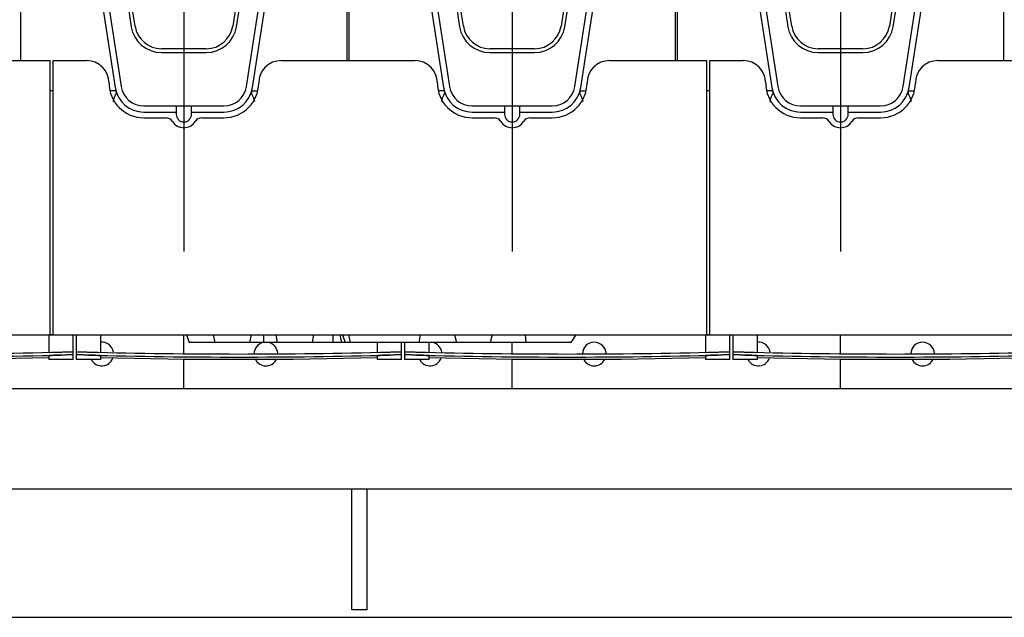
# Model space of a CAD drawing. Header units: millimetres. Extents: x 0 to 1189, y 0 to 841.
# Tile 8 of 147: x 260 to 312, y 52 to 83. Entities that reach past the tile are written whole.
import ezdxf

# ---------------------------------------------------------------- set-up
doc = ezdxf.new("R2010")
doc.units = ezdxf.units.MM
doc.header["$LTSCALE"] = 65.395
doc.linetypes.add('CENTER', pattern=[0.6, 0.375, -0.075, 0.075, -0.075])
for name, color, linetype in [('25007_030000_IMO-2_SKL_PBL2715', 7, 'CONTINUOUS'), ('25007_030000_IMO-2_SKL_PBL2716', 7, 'CONTINUOUS'), ('25007_030000_IMO-2_SKL_PBL2717', 7, 'CONTINUOUS'), ('25087_000000_IMO-2_SKL_PBL2606', 7, 'CONTINUOUS'), ('25087_000000_IMO-2_SKL_PBL2608', 7, 'CONTINUOUS'), ('25087_000000_IMO-2_SKL_PBL2609', 7, 'CONTINUOUS'), ('25087_000000_IMO-2_SKL_PBL2610', 7, 'CONTINUOUS'), ('25087_000000_IMO-2_SKL_PBL2612', 7, 'CONTINUOUS'), ('25087_000000_IMO-2_SKL_PBL2615', 7, 'CONTINUOUS'), ('25087_000000_IMO-2_SKL_PBL2617', 7, 'CONTINUOUS'), ('25087_030000_TLKGS_V_ABL2580', 7, 'CONTINUOUS'), ('25087_100000_TLKGS_V_ABL2581', 7, 'CONTINUOUS'), ('25087_200000_TLKGS_V_ABL2661', 7, 'CONTINUOUS'), ('25087_700000_TLKGS_V_ABL2613', 7, 'CONTINUOUS'), ('oben_11_VBL2568', 7, 'CONTINUOUS')]:
    doc.layers.add(name, color=color, linetype=linetype)

# ---------------------------------------------------------------- blocks, each defined once
blk = doc.blocks.new('8M25C_GENSET_STD_GRUNDRAHMEN_T1_PBL2570', base_point=(194.9, 90))
at = {"layer": '8M25C_GENSET_STD_GRUNDRAHMEN_T1_PBL2570', "color": 7, "linetype": 'CONTINUOUS'}
for p, q in [((222.854, 58.742), (330.8, 58.742)), ((277.6, 52.4), (277.6, 58.742)), ((278.4, 52.4), (278.4, 58.742)), ((278.4, 52.4), (277.6, 52.4)), ((39, 52), (350.8, 52))]:
    blk.add_line(p, q, dxfattribs=at)
blk = doc.blocks.new('25087_000000_IMO-2_SKL_PBL2609', base_point=(263.06, 89.15))
at = {"layer": '25087_000000_IMO-2_SKL_PBL2609', "color": 40, "linetype": 'CONTINUOUS'}
for p, q in [((261.8, 66.8), (261.96, 66.8)), ((296.2, 66.8), (296.36, 66.8)), ((188.14, 64), (331.52, 64))]:
    blk.add_line(p, q, dxfattribs=at)
blk = doc.blocks.new('8M25C_GENSET_STD_GRUNDRAHMEN_ABL2569', base_point=(194.9, 90))
at = {"layer": '25087_000000_IMO-2_SKL_PBL2609'}
blk.add_blockref('25087_000000_IMO-2_SKL_PBL2609', (263.06, 89.15), dxfattribs=at)
at = {"layer": '8M25C_GENSET_STD_GRUNDRAHMEN_T1_PBL2570'}
blk.add_blockref('8M25C_GENSET_STD_GRUNDRAHMEN_T1_PBL2570', (194.9, 90), dxfattribs=at)
blk = doc.blocks.new('25087_111200_24_SIMPLE1_T3_X_PBL2584', base_point=(306.08, 66.16))
at = {"layer": '25087_111200_24_SIMPLE1_T3_X_PBL2584', "color": 7, "linetype": 'CONTINUOUS'}
for p, q in [((297.56, 66.8), (297.56, 65.52)), ((298.84, 66.8), (298.84, 65.89)), ((313.32, 66.8), (313.32, 65.89)), ((314.6, 65.52), (314.6, 66.8)), ((297.56, 65.745), (297.56, 65.745)), ((298.84, 65.52), (297.56, 65.52)), ((298.16, 65.904), (298.2, 65.903)), ((298.2, 65.743), (298.16, 65.744)), ((298.84, 65.711), (298.84, 65.52)), ((313.32, 65.711), (313.32, 65.52)), ((314.6, 65.52), (313.32, 65.52)), ((313.96, 65.903), (314, 65.904)), ((314, 65.744), (313.96, 65.743)), ((314.6, 65.745), (314.6, 65.745))]:
    blk.add_line(p, q, dxfattribs=at)
blk.add_lwpolyline([(298.84, 65.616), (303.237, 65.533), (308.922, 65.533), (313.32, 65.616)], dxfattribs=at)
for radius, start, end in [(302.571, 268.50765, 271.49235), (302.731, 268.50844, 271.49156)]:
    blk.add_arc((306.08, 368.371), radius, start, end, dxfattribs=at)
for points, knots in [([(297.56, 65.906), (297.56, 65.907), (297.566, 65.907), (297.573, 65.909), (297.588, 65.909), (297.617, 65.91), (297.668, 65.911), (297.741, 65.911), (297.831, 65.91), (297.972, 65.908), (298.083, 65.906), (298.16, 65.904)], [0, 0, 0, 0, 0.005255, 0.019758, 0.043633, 0.076691, 0.169049, 0.293333, 0.444777, 0.617559, 1, 1, 1, 1]), ([(298.16, 65.744), (298.083, 65.746), (297.972, 65.748), (297.831, 65.75), (297.741, 65.751), (297.668, 65.751), (297.617, 65.75), (297.588, 65.749), (297.573, 65.748), (297.566, 65.747), (297.56, 65.747), (297.56, 65.746)], [0, 0, 0, 0, 0.38244, 0.555223, 0.706667, 0.830951, 0.923309, 0.956368, 0.980242, 0.994746, 1, 1, 1, 1]), ([(298.2, 65.743), (298.119, 65.745), (298, 65.747), (297.85, 65.749), (297.754, 65.75), (297.675, 65.75), (297.622, 65.75), (297.59, 65.748), (297.574, 65.748), (297.566, 65.746), (297.56, 65.746), (297.56, 65.745)], [0, 0, 0, 0, 0.381798, 0.554357, 0.705687, 0.829993, 0.922526, 0.95573, 0.979789, 0.994513, 1, 1, 1, 1]), ([(298.84, 65.711), (298.84, 65.713), (298.834, 65.713), (298.826, 65.715), (298.81, 65.717), (298.779, 65.719), (298.725, 65.723), (298.647, 65.727), (298.551, 65.731), (298.4, 65.737), (298.282, 65.74), (298.2, 65.743)], [0, 0, 0, 0, 0.005353, 0.019958, 0.043924, 0.077058, 0.16951, 0.293806, 0.445188, 0.617855, 1, 1, 1, 1]), ([(313.96, 65.743), (313.878, 65.74), (313.76, 65.737), (313.609, 65.731), (313.513, 65.727), (313.435, 65.723), (313.381, 65.719), (313.35, 65.717), (313.334, 65.715), (313.326, 65.713), (313.32, 65.713), (313.32, 65.711)], [0, 0, 0, 0, 0.382145, 0.554812, 0.706194, 0.83049, 0.922942, 0.956076, 0.980042, 0.994647, 1, 1, 1, 1]), ([(314.6, 65.745), (314.6, 65.746), (314.594, 65.746), (314.586, 65.748), (314.57, 65.748), (314.538, 65.75), (314.485, 65.75), (314.406, 65.75), (314.31, 65.749), (314.16, 65.747), (314.041, 65.745), (313.96, 65.743)], [0, 0, 0, 0, 0.005487, 0.020211, 0.04427, 0.077474, 0.170007, 0.294313, 0.445643, 0.618202, 1, 1, 1, 1]), ([(314, 65.904), (314.077, 65.906), (314.188, 65.908), (314.329, 65.91), (314.419, 65.911), (314.492, 65.911), (314.543, 65.91), (314.572, 65.909), (314.587, 65.909), (314.594, 65.907), (314.6, 65.907), (314.6, 65.906)], [0, 0, 0, 0, 0.38244, 0.555223, 0.706667, 0.830951, 0.923309, 0.956367, 0.980242, 0.994745, 1, 1, 1, 1]), ([(314.6, 65.746), (314.6, 65.747), (314.594, 65.747), (314.587, 65.748), (314.572, 65.749), (314.543, 65.75), (314.492, 65.751), (314.419, 65.751), (314.329, 65.75), (314.188, 65.748), (314.077, 65.746), (314, 65.744)], [0, 0, 0, 0, 0.005254, 0.019758, 0.043632, 0.07669, 0.169049, 0.293333, 0.444776, 0.617559, 1, 1, 1, 1])]:
    blk.add_open_spline(points, degree=3, knots=knots, dxfattribs=at)
blk = doc.blocks.new('25087_111200_24_SIMPLE1_T3_X_PBL2585', base_point=(288.88, 66.16))
at = {"layer": '25087_111200_24_SIMPLE1_T3_X_PBL2585', "color": 7, "linetype": 'CONTINUOUS'}
for p, q in [((296.12, 66.8), (296.12, 65.89)), ((297.4, 65.52), (297.4, 66.8)), ((280.36, 66.4), (280.36, 65.52)), ((281.64, 66.4), (281.64, 65.89)), ((280.36, 65.745), (280.36, 65.745)), ((281.64, 65.52), (280.36, 65.52)), ((280.96, 65.904), (281, 65.903)), ((281, 65.743), (280.96, 65.744)), ((281.64, 65.711), (281.64, 65.52)), ((296.12, 65.711), (296.12, 65.52)), ((297.4, 65.52), (296.12, 65.52)), ((296.76, 65.903), (296.8, 65.904)), ((296.8, 65.744), (296.76, 65.743)), ((297.4, 65.745), (297.4, 65.745))]:
    blk.add_line(p, q, dxfattribs=at)
blk.add_lwpolyline([(281.64, 65.616), (286.037, 65.533), (291.722, 65.533), (296.12, 65.616)], dxfattribs=at)
for radius, start, end in [(302.571, 268.50765, 271.49235), (302.731, 268.50844, 271.49156)]:
    blk.add_arc((288.88, 368.371), radius, start, end, dxfattribs=at)
for points, knots in [([(280.36, 65.906), (280.36, 65.907), (280.366, 65.907), (280.373, 65.909), (280.388, 65.909), (280.417, 65.91), (280.468, 65.911), (280.541, 65.911), (280.631, 65.91), (280.772, 65.908), (280.883, 65.906), (280.96, 65.904)], [0, 0, 0, 0, 0.005255, 0.019758, 0.043633, 0.076691, 0.169049, 0.293333, 0.444777, 0.617559, 1, 1, 1, 1]), ([(280.96, 65.744), (280.883, 65.746), (280.772, 65.748), (280.631, 65.75), (280.541, 65.751), (280.468, 65.751), (280.417, 65.75), (280.388, 65.749), (280.373, 65.748), (280.366, 65.747), (280.36, 65.747), (280.36, 65.746)], [0, 0, 0, 0, 0.38244, 0.555223, 0.706667, 0.830951, 0.923309, 0.956368, 0.980242, 0.994746, 1, 1, 1, 1]), ([(281, 65.743), (280.919, 65.745), (280.8, 65.747), (280.65, 65.749), (280.554, 65.75), (280.475, 65.75), (280.422, 65.75), (280.39, 65.748), (280.374, 65.748), (280.366, 65.746), (280.36, 65.746), (280.36, 65.745)], [0, 0, 0, 0, 0.381798, 0.554357, 0.705687, 0.829993, 0.922526, 0.95573, 0.979789, 0.994513, 1, 1, 1, 1]), ([(281.64, 65.711), (281.64, 65.713), (281.634, 65.713), (281.626, 65.715), (281.61, 65.717), (281.579, 65.719), (281.525, 65.723), (281.447, 65.727), (281.351, 65.731), (281.2, 65.737), (281.082, 65.74), (281, 65.743)], [0, 0, 0, 0, 0.005353, 0.019958, 0.043924, 0.077058, 0.16951, 0.293806, 0.445188, 0.617855, 1, 1, 1, 1]), ([(296.76, 65.743), (296.678, 65.74), (296.56, 65.737), (296.409, 65.731), (296.313, 65.727), (296.235, 65.723), (296.181, 65.719), (296.15, 65.717), (296.134, 65.715), (296.126, 65.713), (296.12, 65.713), (296.12, 65.711)], [0, 0, 0, 0, 0.382145, 0.554812, 0.706194, 0.83049, 0.922942, 0.956076, 0.980042, 0.994647, 1, 1, 1, 1]), ([(297.4, 65.745), (297.4, 65.746), (297.394, 65.746), (297.386, 65.748), (297.37, 65.748), (297.338, 65.75), (297.285, 65.75), (297.206, 65.75), (297.11, 65.749), (296.96, 65.747), (296.841, 65.745), (296.76, 65.743)], [0, 0, 0, 0, 0.005487, 0.020211, 0.04427, 0.077474, 0.170007, 0.294313, 0.445643, 0.618202, 1, 1, 1, 1]), ([(296.8, 65.904), (296.877, 65.906), (296.988, 65.908), (297.129, 65.91), (297.219, 65.911), (297.292, 65.911), (297.343, 65.91), (297.372, 65.909), (297.387, 65.909), (297.394, 65.907), (297.4, 65.907), (297.4, 65.906)], [0, 0, 0, 0, 0.38244, 0.555223, 0.706667, 0.830951, 0.923309, 0.956367, 0.980242, 0.994745, 1, 1, 1, 1]), ([(297.4, 65.746), (297.4, 65.747), (297.394, 65.747), (297.387, 65.748), (297.372, 65.749), (297.343, 65.75), (297.292, 65.751), (297.219, 65.751), (297.129, 65.75), (296.988, 65.748), (296.877, 65.746), (296.8, 65.744)], [0, 0, 0, 0, 0.005254, 0.019758, 0.043632, 0.07669, 0.169049, 0.293333, 0.444776, 0.617559, 1, 1, 1, 1])]:
    blk.add_open_spline(points, degree=3, knots=knots, dxfattribs=at)
blk = doc.blocks.new('25087_111200_24_SIMPLE1_T3_X_PBL2586', base_point=(271.68, 66.16))
at = {"layer": '25087_111200_24_SIMPLE1_T3_X_PBL2586', "color": 7, "linetype": 'CONTINUOUS'}
for p, q in [((263.16, 66.8), (263.16, 65.52)), ((264.44, 66.8), (264.44, 65.89)), ((278.92, 66.4), (278.92, 65.89)), ((280.2, 65.52), (280.2, 66.4)), ((263.16, 65.745), (263.16, 65.745)), ((264.44, 65.52), (263.16, 65.52)), ((263.76, 65.904), (263.8, 65.903)), ((263.8, 65.743), (263.76, 65.744)), ((264.44, 65.711), (264.44, 65.52)), ((278.92, 65.711), (278.92, 65.52)), ((280.2, 65.52), (278.92, 65.52)), ((279.56, 65.903), (279.6, 65.904)), ((279.6, 65.744), (279.56, 65.743)), ((280.2, 65.745), (280.2, 65.745))]:
    blk.add_line(p, q, dxfattribs=at)
blk.add_lwpolyline([(264.44, 65.616), (268.837, 65.533), (274.522, 65.533), (278.92, 65.616)], dxfattribs=at)
for radius, start, end in [(302.571, 268.50765, 271.49235), (302.731, 268.50844, 271.49156)]:
    blk.add_arc((271.68, 368.371), radius, start, end, dxfattribs=at)
for points, knots in [([(263.16, 65.906), (263.16, 65.907), (263.166, 65.907), (263.173, 65.909), (263.188, 65.909), (263.217, 65.91), (263.268, 65.911), (263.341, 65.911), (263.431, 65.91), (263.572, 65.908), (263.683, 65.906), (263.76, 65.904)], [0, 0, 0, 0, 0.005255, 0.019758, 0.043633, 0.076691, 0.169049, 0.293333, 0.444777, 0.617559, 1, 1, 1, 1]), ([(263.76, 65.744), (263.683, 65.746), (263.572, 65.748), (263.431, 65.75), (263.341, 65.751), (263.268, 65.751), (263.217, 65.75), (263.188, 65.749), (263.173, 65.748), (263.166, 65.747), (263.16, 65.747), (263.16, 65.746)], [0, 0, 0, 0, 0.38244, 0.555223, 0.706667, 0.830951, 0.923309, 0.956368, 0.980242, 0.994746, 1, 1, 1, 1]), ([(263.8, 65.743), (263.719, 65.745), (263.6, 65.747), (263.45, 65.749), (263.354, 65.75), (263.275, 65.75), (263.222, 65.75), (263.19, 65.748), (263.174, 65.748), (263.166, 65.746), (263.16, 65.746), (263.16, 65.745)], [0, 0, 0, 0, 0.381798, 0.554357, 0.705687, 0.829993, 0.922526, 0.95573, 0.979789, 0.994513, 1, 1, 1, 1]), ([(264.44, 65.711), (264.44, 65.713), (264.434, 65.713), (264.426, 65.715), (264.41, 65.717), (264.379, 65.719), (264.325, 65.723), (264.247, 65.727), (264.151, 65.731), (264, 65.737), (263.882, 65.74), (263.8, 65.743)], [0, 0, 0, 0, 0.005353, 0.019958, 0.043924, 0.077058, 0.16951, 0.293806, 0.445188, 0.617855, 1, 1, 1, 1]), ([(279.56, 65.743), (279.478, 65.74), (279.36, 65.737), (279.209, 65.731), (279.113, 65.727), (279.035, 65.723), (278.981, 65.719), (278.95, 65.717), (278.934, 65.715), (278.926, 65.713), (278.92, 65.713), (278.92, 65.711)], [0, 0, 0, 0, 0.382145, 0.554812, 0.706194, 0.83049, 0.922942, 0.956076, 0.980042, 0.994647, 1, 1, 1, 1]), ([(280.2, 65.745), (280.2, 65.746), (280.194, 65.746), (280.186, 65.748), (280.17, 65.748), (280.138, 65.75), (280.085, 65.75), (280.006, 65.75), (279.91, 65.749), (279.76, 65.747), (279.641, 65.745), (279.56, 65.743)], [0, 0, 0, 0, 0.005487, 0.020211, 0.04427, 0.077474, 0.170007, 0.294313, 0.445643, 0.618202, 1, 1, 1, 1]), ([(279.6, 65.904), (279.677, 65.906), (279.788, 65.908), (279.929, 65.91), (280.019, 65.911), (280.092, 65.911), (280.143, 65.91), (280.172, 65.909), (280.187, 65.909), (280.194, 65.907), (280.2, 65.907), (280.2, 65.906)], [0, 0, 0, 0, 0.38244, 0.555223, 0.706667, 0.830951, 0.923309, 0.956367, 0.980242, 0.994745, 1, 1, 1, 1]), ([(280.2, 65.746), (280.2, 65.747), (280.194, 65.747), (280.187, 65.748), (280.172, 65.749), (280.143, 65.75), (280.092, 65.751), (280.019, 65.751), (279.929, 65.75), (279.788, 65.748), (279.677, 65.746), (279.6, 65.744)], [0, 0, 0, 0, 0.005254, 0.019758, 0.043632, 0.07669, 0.169049, 0.293333, 0.444776, 0.617559, 1, 1, 1, 1])]:
    blk.add_open_spline(points, degree=3, knots=knots, dxfattribs=at)
blk = doc.blocks.new('25087_000000_IMO-2_SKL_PBL2610', base_point=(263.06, 89.15))
at = {"layer": '25087_000000_IMO-2_SKL_PBL2610', "color": 40, "linetype": 'CONTINUOUS'}
for p, q in [((261.8, 66.8), (261.96, 66.8)), ((296.2, 66.8), (296.36, 66.8)), ((188.14, 64), (331.52, 64))]:
    blk.add_line(p, q, dxfattribs=at)
blk = doc.blocks.new('25087_111200_24_SIMPLE1_T3_X_PBL2619', base_point=(254.48, 66.16))
at = {"layer": '25087_111200_24_SIMPLE1_T3_X_PBL2619', "color": 7, "linetype": 'CONTINUOUS'}
for p, q in [((245.96, 66.8), (245.96, 65.52)), ((247.24, 66.8), (247.24, 65.89)), ((261.72, 66.8), (261.72, 65.89)), ((263, 65.52), (263, 66.8)), ((245.96, 65.745), (245.96, 65.745)), ((247.24, 65.52), (245.96, 65.52)), ((246.56, 65.904), (246.6, 65.903)), ((246.6, 65.743), (246.56, 65.744)), ((247.24, 65.711), (247.24, 65.52)), ((261.72, 65.711), (261.72, 65.52)), ((263, 65.52), (261.72, 65.52)), ((262.36, 65.903), (262.4, 65.904)), ((262.4, 65.744), (262.36, 65.743)), ((263, 65.745), (263, 65.745))]:
    blk.add_line(p, q, dxfattribs=at)
blk.add_lwpolyline([(247.24, 65.616), (251.637, 65.533), (257.322, 65.533), (261.72, 65.616)], dxfattribs=at)
for radius, start, end in [(302.571, 268.50765, 271.49235), (302.731, 268.50844, 271.49156)]:
    blk.add_arc((254.48, 368.371), radius, start, end, dxfattribs=at)
for points, knots in [([(245.96, 65.906), (245.96, 65.907), (245.966, 65.907), (245.973, 65.909), (245.988, 65.909), (246.017, 65.91), (246.068, 65.911), (246.141, 65.911), (246.231, 65.91), (246.372, 65.908), (246.483, 65.906), (246.56, 65.904)], [0, 0, 0, 0, 0.005255, 0.019758, 0.043633, 0.076691, 0.169049, 0.293333, 0.444777, 0.617559, 1, 1, 1, 1]), ([(246.56, 65.744), (246.483, 65.746), (246.372, 65.748), (246.231, 65.75), (246.141, 65.751), (246.068, 65.751), (246.017, 65.75), (245.988, 65.749), (245.973, 65.748), (245.966, 65.747), (245.96, 65.747), (245.96, 65.746)], [0, 0, 0, 0, 0.38244, 0.555223, 0.706667, 0.830951, 0.923309, 0.956368, 0.980242, 0.994746, 1, 1, 1, 1]), ([(246.6, 65.743), (246.519, 65.745), (246.4, 65.747), (246.25, 65.749), (246.154, 65.75), (246.075, 65.75), (246.022, 65.75), (245.99, 65.748), (245.974, 65.748), (245.966, 65.746), (245.96, 65.746), (245.96, 65.745)], [0, 0, 0, 0, 0.381798, 0.554357, 0.705687, 0.829993, 0.922526, 0.95573, 0.979789, 0.994513, 1, 1, 1, 1]), ([(247.24, 65.711), (247.24, 65.713), (247.234, 65.713), (247.226, 65.715), (247.21, 65.717), (247.179, 65.719), (247.125, 65.723), (247.047, 65.727), (246.951, 65.731), (246.8, 65.737), (246.682, 65.74), (246.6, 65.743)], [0, 0, 0, 0, 0.005353, 0.019958, 0.043924, 0.077058, 0.16951, 0.293806, 0.445188, 0.617855, 1, 1, 1, 1]), ([(262.36, 65.743), (262.278, 65.74), (262.16, 65.737), (262.009, 65.731), (261.913, 65.727), (261.835, 65.723), (261.781, 65.719), (261.75, 65.717), (261.734, 65.715), (261.726, 65.713), (261.72, 65.713), (261.72, 65.711)], [0, 0, 0, 0, 0.382145, 0.554812, 0.706194, 0.83049, 0.922942, 0.956076, 0.980042, 0.994647, 1, 1, 1, 1]), ([(263, 65.745), (263, 65.746), (262.994, 65.746), (262.986, 65.748), (262.97, 65.748), (262.938, 65.75), (262.885, 65.75), (262.806, 65.75), (262.71, 65.749), (262.56, 65.747), (262.441, 65.745), (262.36, 65.743)], [0, 0, 0, 0, 0.005487, 0.020211, 0.04427, 0.077474, 0.170007, 0.294313, 0.445643, 0.618202, 1, 1, 1, 1]), ([(262.4, 65.904), (262.477, 65.906), (262.588, 65.908), (262.729, 65.91), (262.819, 65.911), (262.892, 65.911), (262.943, 65.91), (262.972, 65.909), (262.987, 65.909), (262.994, 65.907), (263, 65.907), (263, 65.906)], [0, 0, 0, 0, 0.38244, 0.555223, 0.706667, 0.830951, 0.923309, 0.956367, 0.980242, 0.994745, 1, 1, 1, 1]), ([(263, 65.746), (263, 65.747), (262.994, 65.747), (262.987, 65.748), (262.972, 65.749), (262.943, 65.75), (262.892, 65.751), (262.819, 65.751), (262.729, 65.75), (262.588, 65.748), (262.477, 65.746), (262.4, 65.744)], [0, 0, 0, 0, 0.005254, 0.019758, 0.043632, 0.07669, 0.169049, 0.293333, 0.444776, 0.617559, 1, 1, 1, 1])]:
    blk.add_open_spline(points, degree=3, knots=knots, dxfattribs=at)
blk = doc.blocks.new('25087_111200_24_SIMPLE1_X_ABL2582', base_point=(263.26, 88.05))
at = {"layer": '25087_000000_IMO-2_SKL_PBL2610'}
blk.add_blockref('25087_000000_IMO-2_SKL_PBL2610', (263.06, 89.15), dxfattribs=at)
at = {"layer": '25087_111200_24_SIMPLE1_T3_X_PBL2584'}
blk.add_blockref('25087_111200_24_SIMPLE1_T3_X_PBL2584', (306.08, 66.16), dxfattribs=at)
at = {"layer": '25087_111200_24_SIMPLE1_T3_X_PBL2585'}
blk.add_blockref('25087_111200_24_SIMPLE1_T3_X_PBL2585', (288.88, 66.16), dxfattribs=at)
at = {"layer": '25087_111200_24_SIMPLE1_T3_X_PBL2586'}
blk.add_blockref('25087_111200_24_SIMPLE1_T3_X_PBL2586', (271.68, 66.16), dxfattribs=at)
at = {"layer": '25087_111200_24_SIMPLE1_T3_X_PBL2619'}
blk.add_blockref('25087_111200_24_SIMPLE1_T3_X_PBL2619', (254.48, 66.16), dxfattribs=at)
blk = doc.blocks.new('25087_111000_21_SIMPLE1_T1_A_PBL2597', base_point=(262.7, 89.15))
at = {"layer": '25087_111000_21_SIMPLE1_T1_A_PBL2597', "color": 7, "linetype": 'CONTINUOUS'}
for p, q in [((261.96, 66.8), (261.8, 66.8)), ((296.36, 66.8), (296.2, 66.8)), ((188.14, 64), (331.52, 64))]:
    blk.add_line(p, q, dxfattribs=at)
for centre, start, end in [((264.5, 65.8), 8.7984, 95.4488), ((273.1, 65.8), 104.4002, 179.0556), ((273.1, 65.8), 2.4062, 75.7312), ((281.7, 65.8), 8.7984, 75.7312), ((290.3, 65.8), 2.4062, 179.0556), ((298.9, 65.8), 8.7984, 95.4488), ((307.5, 65.8), 2.4062, 179.0556), ((264.5, 65.8), 208.1676, 340.0843), ((273.1, 65.8), 206.8041, 333.1958), ((281.7, 65.8), 208.1676, 340.0843), ((290.3, 65.8), 206.8041, 333.1958), ((298.9, 65.8), 208.1676, 340.0843), ((307.5, 65.8), 206.8041, 333.1958)]:
    blk.add_arc(centre, 0.62, start, end, dxfattribs=at)
blk = doc.blocks.new('25087_000000_IMO-2_SKL_PBL2606', base_point=(263.06, 89.15))
at = {"layer": '25087_000000_IMO-2_SKL_PBL2606', "color": 40, "linetype": 'CONTINUOUS'}
for p, q in [((261.8, 66.8), (261.96, 66.8)), ((296.2, 66.8), (296.36, 66.8)), ((188.14, 64), (331.52, 64))]:
    blk.add_line(p, q, dxfattribs=at)
blk = doc.blocks.new('25087_111000_21_SIMPLE1_A_ABL2596', base_point=(262.7, 89.15))
at = {"layer": '25087_000000_IMO-2_SKL_PBL2606'}
blk.add_blockref('25087_000000_IMO-2_SKL_PBL2606', (263.06, 89.15), dxfattribs=at)
at = {"layer": '25087_111000_21_SIMPLE1_T1_A_PBL2597'}
blk.add_blockref('25087_111000_21_SIMPLE1_T1_A_PBL2597', (262.7, 89.15), dxfattribs=at)
blk = doc.blocks.new('25087_000000_IMO-2_SKL_PBL2612', base_point=(263.06, 89.15))
at = {"layer": '25087_000000_IMO-2_SKL_PBL2612', "color": 40, "linetype": 'CONTINUOUS'}
for p, q in [((261.8, 66.8), (261.96, 66.8)), ((296.2, 66.8), (296.36, 66.8)), ((188.14, 64), (331.52, 64))]:
    blk.add_line(p, q, dxfattribs=at)
blk = doc.blocks.new('25087_171000_21_SIMPLE1_T2_A_PBL2657', base_point=(279.14, 66.6))
at = {"layer": '25087_171000_21_SIMPLE1_T2_A_PBL2657', "color": 7, "linetype": 'CONTINUOUS'}
for p, q in [((268.94, 66.8), (269.08, 66.4)), ((270.338, 66.8), (270.42, 66.4)), ((272.324, 66.8), (272.242, 66.4)), ((272.969, 66.8), (272.969, 66.4)), ((273.613, 66.8), (273.695, 66.4)), ((275.6, 66.8), (275.517, 66.4)), ((276.6, 66.8), (276.6, 66.4)), ((276.968, 66.8), (277.05, 66.4)), ((277.114, 66.8), (277.254, 66.4)), ((277.429, 66.8), (277.511, 66.4)), ((281.179, 66.8), (281.117, 66.4)), ((282.973, 66.8), (283.08, 66.4)), ((284.947, 66.8), (284.84, 66.4)), ((286.676, 66.8), (286.72, 66.4)), ((289.339, 66.8), (289.08, 66.4)), ((289.08, 66.4), (269.08, 66.4))]:
    blk.add_line(p, q, dxfattribs=at)
blk = doc.blocks.new('25087_171000_21_SIMPLE1_T1_A_PBL2658', base_point=(261.9, 76.01))
at = {"layer": '25087_171000_21_SIMPLE1_T1_A_PBL2658', "color": 7, "linetype": 'CONTINUOUS'}
for p, q in [((256.7, 81.18), (261.8, 81.18)), ((261.8, 66.8), (261.8, 81.18)), ((261.96, 81.18), (263.7, 81.18)), ((261.96, 66.8), (261.96, 81.18)), ((273.9, 81.18), (280.9, 81.18)), ((291.1, 81.18), (296.2, 81.18)), ((296.2, 66.8), (296.2, 81.18)), ((296.36, 81.18), (298.1, 81.18)), ((296.36, 66.8), (296.36, 81.18)), ((308.3, 81.18), (315.3, 81.18)), ((266.7, 78.18), (267.865, 78.18)), ((269.735, 78.18), (270.9, 78.18)), ((283.9, 78.18), (285.065, 78.18)), ((286.935, 78.18), (288.1, 78.18)), ((301.1, 78.18), (302.265, 78.18)), ((304.135, 78.18), (305.3, 78.18)), ((227.56, 66.8), (261.8, 66.8)), ((261.96, 66.8), (296.2, 66.8)), ((296.36, 66.8), (333, 66.8))]:
    blk.add_line(p, q, dxfattribs=at)
for centre, radius, start, end in [((263.7, 80), 1.18, 0, 90), ((273.9, 80), 1.18, 90, 180), ((280.9, 80), 1.18, 0, 90), ((291.1, 80), 1.18, 90, 180), ((298.1, 80), 1.18, 0, 90), ((308.3, 80), 1.18, 90, 180), ((266.7, 80), 1.82, 180, 270), ((270.9, 80), 1.82, 270, 360), ((283.9, 80), 1.82, 180, 270), ((288.1, 80), 1.82, 270, 360), ((301.1, 80), 1.82, 180, 270), ((305.3, 80), 1.82, 270, 360), ((267.865, 77.78), 0.4, 31.8214, 90), ((268.8, 78.36), 0.7, 211.8214, 328.1786), ((269.735, 77.78), 0.4, 90, 148.1786), ((285.065, 77.78), 0.4, 31.8214, 90), ((286, 78.36), 0.7, 211.8214, 328.1786), ((286.935, 77.78), 0.4, 90, 148.1786), ((302.265, 77.78), 0.4, 31.8214, 90), ((303.2, 78.36), 0.7, 211.8214, 328.1786), ((304.135, 77.78), 0.4, 90, 148.1786)]:
    blk.add_arc(centre, radius, start, end, dxfattribs=at)
blk = doc.blocks.new('25087_171000_21_SIMPLE1_A_ABL2611', base_point=(263.06, 89.15))
at = {"layer": '25087_000000_IMO-2_SKL_PBL2612'}
blk.add_blockref('25087_000000_IMO-2_SKL_PBL2612', (263.06, 89.15), dxfattribs=at)
at = {"layer": '25087_171000_21_SIMPLE1_T1_A_PBL2658'}
blk.add_blockref('25087_171000_21_SIMPLE1_T1_A_PBL2658', (261.9, 76.01), dxfattribs=at)
at = {"layer": '25087_171000_21_SIMPLE1_T2_A_PBL2657'}
blk.add_blockref('25087_171000_21_SIMPLE1_T2_A_PBL2657', (279.14, 66.6), dxfattribs=at)
blk = doc.blocks.new('25087_000000_IMO-2_SKL_PBL2617', base_point=(263.06, 89.15))
at = {"layer": '25087_000000_IMO-2_SKL_PBL2617', "color": 40, "linetype": 'CONTINUOUS'}
for p, q in [((261.8, 66.8), (261.96, 66.8)), ((296.2, 66.8), (296.36, 66.8)), ((188.14, 64), (331.52, 64))]:
    blk.add_line(p, q, dxfattribs=at)
blk = doc.blocks.new('25087_122000_01_SIMPLE1_D_ABL2616', base_point=(263.06, 89.15))
at = {"layer": '25087_000000_IMO-2_SKL_PBL2617'}
blk.add_blockref('25087_000000_IMO-2_SKL_PBL2617', (263.06, 89.15), dxfattribs=at)
blk = doc.blocks.new('25087_100000_TLKGS_V_ABL2581', base_point=(262.9, 88.05))
at = {"layer": '25087_111000_21_SIMPLE1_A_ABL2596'}
blk.add_blockref('25087_111000_21_SIMPLE1_A_ABL2596', (262.7, 89.15), dxfattribs=at)
at = {"layer": '25087_111200_24_SIMPLE1_X_ABL2582'}
blk.add_blockref('25087_111200_24_SIMPLE1_X_ABL2582', (263.26, 88.05), dxfattribs=at)
at = {"layer": '25087_122000_01_SIMPLE1_D_ABL2616'}
blk.add_blockref('25087_122000_01_SIMPLE1_D_ABL2616', (263.06, 89.15), dxfattribs=at)
at = {"layer": '25087_171000_21_SIMPLE1_A_ABL2611'}
blk.add_blockref('25087_171000_21_SIMPLE1_A_ABL2611', (263.06, 89.15), dxfattribs=at)
blk = doc.blocks.new('25087_000000_IMO-2_SKL_PBL2615', base_point=(263.06, 89.15))
at = {"layer": '25087_000000_IMO-2_SKL_PBL2615', "color": 40, "linetype": 'CONTINUOUS'}
for p, q in [((261.8, 66.8), (261.96, 66.8)), ((296.2, 66.8), (296.36, 66.8)), ((188.14, 64), (331.52, 64))]:
    blk.add_line(p, q, dxfattribs=at)
blk = doc.blocks.new('25087_727000_27_SIMPLE1_B_ABL2614', base_point=(283.725, 102.52))
at = {"layer": '25087_000000_IMO-2_SKL_PBL2615'}
blk.add_blockref('25087_000000_IMO-2_SKL_PBL2615', (263.06, 89.15), dxfattribs=at)
blk = doc.blocks.new('25087_700000_TLKGS_V_ABL2613', base_point=(283.725, 102.52))
at = {"layer": '25087_727000_27_SIMPLE1_B_ABL2614'}
blk.add_blockref('25087_727000_27_SIMPLE1_B_ABL2614', (283.725, 102.52), dxfattribs=at)
blk = doc.blocks.new('25007_210700_21_SIMPLE1_T2_A_PBL2670', base_point=(303.2, 86.86))
at = {"layer": '25007_210700_21_SIMPLE1_T2_A_PBL2670', "color": 7, "linetype": 'CONTINUOUS'}
for p, q in [((302.8, 95.236), (300.496, 94.891)), ((302.8, 95.36), (302.8, 94.904)), ((303.6, 94.904), (303.6, 95.36)), ((305.904, 94.891), (303.6, 95.236)), ((302.466, 94.865), (300.54, 94.575)), ((305.86, 94.575), (303.934, 94.865)), ((305.52, 93.6), (300.88, 93.6)), ((300.88, 93.4), (305.52, 93.4)), ((298.417, 93.153), (297.602, 90.743)), ((298.72, 93.05), (297.905, 90.641)), ((308.495, 90.641), (307.68, 93.05)), ((308.798, 90.743), (307.983, 93.153)), ((299.607, 92.451), (299.359, 90.045)), ((299.558, 90.025), (299.806, 92.431)), ((306.594, 92.431), (306.842, 90.025)), ((307.041, 90.045), (306.793, 92.451)), ((299.362, 89.932), (300.444, 82.955)), ((300.641, 82.986), (299.56, 89.963)), ((306.84, 89.963), (305.759, 82.986)), ((305.956, 82.955), (307.038, 89.932)), ((297.519, 89.574), (298.206, 85.899)), ((297.834, 89.633), (298.516, 85.982)), ((307.884, 85.982), (308.566, 89.633)), ((308.194, 85.899), (308.881, 89.574)), ((299.252, 84.115), (299.918, 79.816)), ((306.482, 79.816), (307.148, 84.115)), ((298.936, 84.066), (299.602, 79.767)), ((306.798, 79.767), (307.461, 84.043)), ((304.375, 81.8), (302.025, 81.8)), ((302.025, 81.6), (304.375, 81.6)), ((301.104, 78.8), (305.296, 78.8)), ((301.104, 78.48), (302.8, 78.48)), ((302.8, 78.8), (302.8, 78.36)), ((303.6, 78.36), (303.6, 78.8)), ((303.6, 78.48), (305.296, 78.48))]:
    blk.add_line(p, q, dxfattribs=at)
for centre, radius in [((303.2, 90.8), 1.6), ((303.2, 87), 0.9)]:
    blk.add_circle(centre, radius, dxfattribs=at)
for centre, radius, start, end in [((303.2, 95.36), 0.4, 0, 180), ((303.2, 90), 4.92, 81.4246, 98.5754), ((300.88, 92.32), 2.6, 98.5, 161.3188), ((300.88, 92.32), 2.28, 98.5754, 161.3188), ((305.52, 92.32), 2.28, 18.6812, 81.4246), ((305.52, 92.32), 2.6, 18.6812, 81.5), ((300.88, 92.32), 1.28, 90, 174.1275), ((300.88, 92.32), 1.08, 90, 174.1275), ((305.52, 92.32), 1.28, 5.8725, 90), ((305.52, 92.32), 1.08, 5.8725, 90), ((299.8, 90), 2.32, 161.3188, 190.586), ((299.8, 90), 2, 161.3188, 190.5862), ((306.6, 90), 2, 349.4138, 18.6812), ((306.6, 90), 2.32, 349.414, 18.6812), ((299.8, 90), 0.443, 174.1275, 188.8104), ((299.8, 90), 0.243, 174.1275, 188.8104), ((306.6, 90), 0.243, 351.1896, 5.8725), ((306.6, 90), 0.443, 351.1896, 5.8725), ((300.955, 86.413), 2.797, 190.586, 213.5834), ((301.072, 86.46), 2.6, 190.5862, 213.2895), ((305.328, 86.46), 2.6, 326.7105, 349.4138), ((305.323, 86.436), 2.92, 326.7342, 349.414), ((296.96, 83.76), 1.999, 8.8104, 33.5834), ((296.96, 83.76), 2.319, 8.8104, 33.2895), ((309.44, 83.76), 2.319, 146.7105, 171.1896), ((309.437, 83.737), 2, 146.7342, 171.1896), ((302.025, 83.2), 1.6, 188.8104, 270), ((302.025, 83.2), 1.4, 188.8104, 270), ((304.375, 83.2), 1.4, 270, 351.1896), ((304.375, 83.2), 1.6, 270, 351.1896), ((301.104, 80), 1.52, 188.8104, 270), ((301.104, 80), 1.2, 188.8104, 270), ((305.296, 80), 1.2, 270, 351.1896), ((305.296, 80), 1.52, 270, 351.1896), ((303.2, 78.36), 0.4, 180, 360)]:
    blk.add_arc(centre, radius, start, end, dxfattribs=at)
blk = doc.blocks.new('25007_210700_21_SIMPLE1_T1_A_PBL2671', base_point=(303.2, 88.42))
at = {"layer": '25007_210700_21_SIMPLE1_T1_A_PBL2671', "color": 7, "linetype": 'CONTINUOUS'}
for p, q in [((294.64, 96.241), (294.64, 94.84)), ((311.76, 95.84), (311.76, 96.241)), ((311.526, 95.84), (311.76, 95.84)), ((302.419, 95.181), (300.496, 94.891)), ((305.904, 94.891), (303.981, 95.181)), ((294.64, 94.84), (295.466, 94.84)), ((299.127, 94.24), (296.96, 94.24)), ((309.44, 94.24), (307.273, 94.24)), ((298.211, 85.883), (298.336, 85.211)), ((308.064, 85.211), (308.189, 85.883)), ((295.228, 85.16), (294.64, 85.16)), ((294.64, 85.16), (294.64, 81.18)), ((311.76, 84.16), (311.526, 84.16)), ((311.76, 81.18), (311.76, 84.16)), ((296.36, 79.6), (296.2, 79.6)), ((299.628, 79.6), (299.326, 79.6)), ((299.628, 79.6), (299.649, 79.462)), ((306.751, 79.462), (306.772, 79.6)), ((306.772, 79.6), (307.074, 79.6))]:
    blk.add_line(p, q, dxfattribs=at)
for centre, radius, start, end in [((296.96, 96.24), 2, 226.2383, 0.0367), ((309.44, 96.24), 2, 179.8161, 344.9739), ((311.526, 95.68), 0.16, 90, 164.9739), ((303.2, 90), 5.24, 98.176, 98.5754), ((303.2, 90), 5.24, 81.4246, 81.824), ((295.466, 94.68), 0.16, 46.2383, 90), ((303.2, 90), 7.797, 146.8737, 213.1263), ((303.2, 90), 7.64, 146.2628, 213.7372), ((303.2, 90), 7.64, 326.2628, 33.7372), ((303.2, 90), 7.797, 326.8737, 33.1263), ((296.96, 83.76), 2, 46.5103, 128.2132), ((309.44, 83.76), 2, 15.0261, 133.4897), ((295.228, 85.96), 0.8, 270, 308.2132), ((311.526, 84.32), 0.16, 195.0261, 270), ((301.32, 78.6), 1.88, 152.7133, 166.9903), ((305.08, 78.6), 1.88, 13.0097, 27.2867)]:
    blk.add_arc(centre, radius, start, end, dxfattribs=at)
blk = doc.blocks.new('25007_030000_IMO-2_SKL_PBL2717', base_point=(303.2, 65.4))
at = {"layer": '25007_030000_IMO-2_SKL_PBL2717', "color": 40, "linetype": 'CONTINUOUS'}
for p, q in [((303.2, 65.819), (303.2, 66.8)), ((303.2, 64), (303.2, 65.534))]:
    blk.add_line(p, q, dxfattribs=at)
blk = doc.blocks.new('25007_210700_21_SIMPLE1_A_ABL2669', base_point=(303.2, 81.12))
at = {"layer": '25007_030000_IMO-2_SKL_PBL2717'}
blk.add_blockref('25007_030000_IMO-2_SKL_PBL2717', (303.2, 65.4), dxfattribs=at)
at = {"layer": '25007_210700_21_SIMPLE1_T1_A_PBL2671'}
blk.add_blockref('25007_210700_21_SIMPLE1_T1_A_PBL2671', (303.2, 88.42), dxfattribs=at)
at = {"layer": '25007_210700_21_SIMPLE1_T2_A_PBL2670'}
blk.add_blockref('25007_210700_21_SIMPLE1_T2_A_PBL2670', (303.2, 86.86), dxfattribs=at)
blk = doc.blocks.new('25007_210700_21_SIMPLE1_T2_A_PBL2682', base_point=(268.8, 86.86))
at = {"layer": '25007_210700_21_SIMPLE1_T2_A_PBL2682', "color": 7, "linetype": 'CONTINUOUS'}
for p, q in [((268.4, 95.236), (266.096, 94.891)), ((268.4, 95.36), (268.4, 94.904)), ((269.2, 94.904), (269.2, 95.36)), ((271.504, 94.891), (269.2, 95.236)), ((268.066, 94.865), (266.14, 94.575)), ((271.46, 94.575), (269.534, 94.865)), ((271.12, 93.6), (266.48, 93.6)), ((266.48, 93.4), (271.12, 93.4)), ((264.017, 93.153), (263.202, 90.743)), ((264.32, 93.05), (263.505, 90.641)), ((274.095, 90.641), (273.28, 93.05)), ((274.398, 90.743), (273.583, 93.153)), ((265.207, 92.451), (264.959, 90.045)), ((265.158, 90.025), (265.406, 92.431)), ((272.194, 92.431), (272.442, 90.025)), ((272.641, 90.045), (272.393, 92.451)), ((264.962, 89.932), (266.044, 82.955)), ((266.241, 82.986), (265.16, 89.963)), ((272.44, 89.963), (271.359, 82.986)), ((271.556, 82.955), (272.638, 89.932)), ((263.119, 89.574), (263.806, 85.899)), ((263.434, 89.633), (264.116, 85.982)), ((273.484, 85.982), (274.166, 89.633)), ((273.794, 85.899), (274.481, 89.574)), ((264.852, 84.115), (265.518, 79.816)), ((272.082, 79.816), (272.748, 84.115)), ((264.536, 84.066), (265.202, 79.767)), ((272.398, 79.767), (273.061, 84.043)), ((269.975, 81.8), (267.625, 81.8)), ((267.625, 81.6), (269.975, 81.6)), ((266.704, 78.8), (270.896, 78.8)), ((266.704, 78.48), (268.4, 78.48)), ((268.4, 78.8), (268.4, 78.36)), ((269.2, 78.36), (269.2, 78.8)), ((269.2, 78.48), (270.896, 78.48))]:
    blk.add_line(p, q, dxfattribs=at)
for centre, radius in [((268.8, 90.8), 1.6), ((268.8, 87), 0.9)]:
    blk.add_circle(centre, radius, dxfattribs=at)
for centre, radius, start, end in [((268.8, 95.36), 0.4, 0, 180), ((268.8, 90), 4.92, 81.4246, 98.5754), ((266.48, 92.32), 2.6, 98.5, 161.3188), ((266.48, 92.32), 2.28, 98.5754, 161.3188), ((271.12, 92.32), 2.28, 18.6812, 81.4246), ((271.12, 92.32), 2.6, 18.6812, 81.5), ((266.48, 92.32), 1.28, 90, 174.1275), ((266.48, 92.32), 1.08, 90, 174.1275), ((271.12, 92.32), 1.28, 5.8725, 90), ((271.12, 92.32), 1.08, 5.8725, 90), ((265.4, 90), 2.32, 161.3188, 190.586), ((265.4, 90), 2, 161.3188, 190.5862), ((272.2, 90), 2, 349.4138, 18.6812), ((272.2, 90), 2.32, 349.414, 18.6812), ((265.4, 90), 0.443, 174.1275, 188.8104), ((265.4, 90), 0.243, 174.1275, 188.8104), ((272.2, 90), 0.243, 351.1896, 5.8725), ((272.2, 90), 0.443, 351.1896, 5.8725), ((266.555, 86.413), 2.797, 190.586, 213.5834), ((266.672, 86.46), 2.6, 190.5862, 213.2895), ((270.928, 86.46), 2.6, 326.7105, 349.4138), ((270.923, 86.436), 2.92, 326.7342, 349.414), ((262.56, 83.76), 1.999, 8.8104, 33.5834), ((262.56, 83.76), 2.319, 8.8104, 33.2895), ((275.04, 83.76), 2.319, 146.7105, 171.1896), ((275.037, 83.737), 2, 146.7342, 171.1896), ((267.625, 83.2), 1.6, 188.8104, 270), ((267.625, 83.2), 1.4, 188.8104, 270), ((269.975, 83.2), 1.4, 270, 351.1896), ((269.975, 83.2), 1.6, 270, 351.1896), ((266.704, 80), 1.52, 188.8104, 270), ((266.704, 80), 1.2, 188.8104, 270), ((270.896, 80), 1.2, 270, 351.1896), ((270.896, 80), 1.52, 270, 351.1896), ((268.8, 78.36), 0.4, 180, 360)]:
    blk.add_arc(centre, radius, start, end, dxfattribs=at)
blk = doc.blocks.new('25007_210700_21_SIMPLE1_T1_A_PBL2686', base_point=(268.8, 88.42))
at = {"layer": '25007_210700_21_SIMPLE1_T1_A_PBL2686', "color": 7, "linetype": 'CONTINUOUS'}
for p, q in [((260.24, 96.241), (260.24, 94.84)), ((277.36, 95.84), (277.36, 96.241)), ((277.126, 95.84), (277.36, 95.84)), ((268.019, 95.181), (266.096, 94.891)), ((271.504, 94.891), (269.581, 95.181)), ((260.24, 94.84), (261.066, 94.84)), ((264.727, 94.24), (262.56, 94.24)), ((275.04, 94.24), (272.873, 94.24)), ((263.811, 85.883), (263.936, 85.211)), ((273.664, 85.211), (273.789, 85.883)), ((260.828, 85.16), (260.24, 85.16)), ((260.24, 85.16), (260.24, 81.18)), ((277.36, 84.16), (277.126, 84.16)), ((277.36, 81.18), (277.36, 84.16)), ((261.96, 79.6), (261.8, 79.6)), ((265.228, 79.6), (264.926, 79.6)), ((265.228, 79.6), (265.249, 79.462)), ((272.351, 79.462), (272.372, 79.6)), ((272.372, 79.6), (272.674, 79.6))]:
    blk.add_line(p, q, dxfattribs=at)
for centre, radius, start, end in [((262.56, 96.24), 2, 226.2383, 0.0367), ((275.04, 96.24), 2, 179.8161, 344.9739), ((277.126, 95.68), 0.16, 90, 164.9739), ((268.8, 90), 5.24, 98.176, 98.5754), ((268.8, 90), 5.24, 81.4246, 81.824), ((261.066, 94.68), 0.16, 46.2383, 90), ((268.8, 90), 7.797, 146.8737, 213.1263), ((268.8, 90), 7.64, 146.2628, 213.7372), ((268.8, 90), 7.64, 326.2628, 33.7372), ((268.8, 90), 7.797, 326.8737, 33.1263), ((262.56, 83.76), 2, 46.5103, 128.2132), ((275.04, 83.76), 2, 15.0261, 133.4897), ((260.828, 85.96), 0.8, 270, 308.2132), ((277.126, 84.32), 0.16, 195.0261, 270), ((266.92, 78.6), 1.88, 152.7133, 166.9903), ((270.68, 78.6), 1.88, 13.0097, 27.2867)]:
    blk.add_arc(centre, radius, start, end, dxfattribs=at)
blk = doc.blocks.new('25007_030000_IMO-2_SKL_PBL2715', base_point=(268.8, 65.4))
at = {"layer": '25007_030000_IMO-2_SKL_PBL2715', "color": 40, "linetype": 'CONTINUOUS'}
for p, q in [((268.8, 65.819), (268.8, 66.8)), ((268.8, 64), (268.8, 65.534))]:
    blk.add_line(p, q, dxfattribs=at)
blk = doc.blocks.new('25007_210700_21_SIMPLE1_A_ABL2681', base_point=(268.8, 81.12))
at = {"layer": '25007_030000_IMO-2_SKL_PBL2715'}
blk.add_blockref('25007_030000_IMO-2_SKL_PBL2715', (268.8, 65.4), dxfattribs=at)
at = {"layer": '25007_210700_21_SIMPLE1_T1_A_PBL2686'}
blk.add_blockref('25007_210700_21_SIMPLE1_T1_A_PBL2686', (268.8, 88.42), dxfattribs=at)
at = {"layer": '25007_210700_21_SIMPLE1_T2_A_PBL2682'}
blk.add_blockref('25007_210700_21_SIMPLE1_T2_A_PBL2682', (268.8, 86.86), dxfattribs=at)
blk = doc.blocks.new('25007_210700_21_SIMPLE1_T2_A_PBL2684', base_point=(286, 86.86))
at = {"layer": '25007_210700_21_SIMPLE1_T2_A_PBL2684', "color": 7, "linetype": 'CONTINUOUS'}
for p, q in [((285.6, 95.236), (283.296, 94.891)), ((285.6, 95.36), (285.6, 94.904)), ((286.4, 94.904), (286.4, 95.36)), ((288.704, 94.891), (286.4, 95.236)), ((285.266, 94.865), (283.34, 94.575)), ((288.66, 94.575), (286.734, 94.865)), ((288.32, 93.6), (283.68, 93.6)), ((283.68, 93.4), (288.32, 93.4)), ((281.217, 93.153), (280.402, 90.743)), ((281.52, 93.05), (280.705, 90.641)), ((291.295, 90.641), (290.48, 93.05)), ((291.598, 90.743), (290.783, 93.153)), ((282.407, 92.451), (282.159, 90.045)), ((282.358, 90.025), (282.606, 92.431)), ((289.394, 92.431), (289.642, 90.025)), ((289.841, 90.045), (289.593, 92.451)), ((282.162, 89.932), (283.244, 82.955)), ((283.441, 82.986), (282.36, 89.963)), ((289.64, 89.963), (288.559, 82.986)), ((288.756, 82.955), (289.838, 89.932)), ((280.319, 89.574), (281.006, 85.899)), ((280.634, 89.633), (281.316, 85.982)), ((290.684, 85.982), (291.366, 89.633)), ((290.994, 85.899), (291.681, 89.574)), ((282.052, 84.115), (282.718, 79.816)), ((289.282, 79.816), (289.948, 84.115)), ((281.736, 84.066), (282.402, 79.767)), ((289.598, 79.767), (290.261, 84.043)), ((287.175, 81.8), (284.825, 81.8)), ((284.825, 81.6), (287.175, 81.6)), ((283.904, 78.8), (288.096, 78.8)), ((283.904, 78.48), (285.6, 78.48)), ((285.6, 78.8), (285.6, 78.36)), ((286.4, 78.36), (286.4, 78.8)), ((286.4, 78.48), (288.096, 78.48))]:
    blk.add_line(p, q, dxfattribs=at)
for centre, radius in [((286, 90.8), 1.6), ((286, 87), 0.9)]:
    blk.add_circle(centre, radius, dxfattribs=at)
for centre, radius, start, end in [((286, 95.36), 0.4, 0, 180), ((286, 90), 4.92, 81.4246, 98.5754), ((283.68, 92.32), 2.6, 98.5, 161.3188), ((283.68, 92.32), 2.28, 98.5754, 161.3188), ((288.32, 92.32), 2.28, 18.6812, 81.4246), ((288.32, 92.32), 2.6, 18.6812, 81.5), ((283.68, 92.32), 1.28, 90, 174.1275), ((283.68, 92.32), 1.08, 90, 174.1275), ((288.32, 92.32), 1.28, 5.8725, 90), ((288.32, 92.32), 1.08, 5.8725, 90), ((282.6, 90), 2.32, 161.3188, 190.586), ((282.6, 90), 2, 161.3188, 190.5862), ((289.4, 90), 2, 349.4138, 18.6812), ((289.4, 90), 2.32, 349.414, 18.6812), ((282.6, 90), 0.443, 174.1275, 188.8104), ((282.6, 90), 0.243, 174.1275, 188.8104), ((289.4, 90), 0.243, 351.1896, 5.8725), ((289.4, 90), 0.443, 351.1896, 5.8725), ((283.755, 86.413), 2.797, 190.586, 213.5834), ((283.872, 86.46), 2.6, 190.5862, 213.2895), ((288.128, 86.46), 2.6, 326.7105, 349.4138), ((288.123, 86.436), 2.92, 326.7342, 349.414), ((279.76, 83.76), 1.999, 8.8104, 33.5834), ((279.76, 83.76), 2.319, 8.8104, 33.2895), ((292.24, 83.76), 2.319, 146.7105, 171.1896), ((292.237, 83.737), 2, 146.7342, 171.1896), ((284.825, 83.2), 1.6, 188.8104, 270), ((284.825, 83.2), 1.4, 188.8104, 270), ((287.175, 83.2), 1.4, 270, 351.1896), ((287.175, 83.2), 1.6, 270, 351.1896), ((283.904, 80), 1.52, 188.8104, 270), ((283.904, 80), 1.2, 188.8104, 270), ((288.096, 80), 1.2, 270, 351.1896), ((288.096, 80), 1.52, 270, 351.1896), ((286, 78.36), 0.4, 180, 360)]:
    blk.add_arc(centre, radius, start, end, dxfattribs=at)
blk = doc.blocks.new('25007_210700_21_SIMPLE1_T1_A_PBL2685', base_point=(286, 88.42))
at = {"layer": '25007_210700_21_SIMPLE1_T1_A_PBL2685', "color": 7, "linetype": 'CONTINUOUS'}
for p, q in [((277.44, 96.241), (277.44, 94.84)), ((294.56, 95.84), (294.56, 96.241)), ((294.326, 95.84), (294.56, 95.84)), ((285.219, 95.181), (283.296, 94.891)), ((288.704, 94.891), (286.781, 95.181)), ((277.44, 94.84), (278.266, 94.84)), ((281.927, 94.24), (279.76, 94.24)), ((292.24, 94.24), (290.073, 94.24)), ((281.011, 85.883), (281.136, 85.211)), ((290.864, 85.211), (290.989, 85.883)), ((278.028, 85.16), (277.44, 85.16)), ((277.44, 85.16), (277.44, 81.18)), ((294.56, 84.16), (294.326, 84.16)), ((294.56, 81.18), (294.56, 84.16)), ((282.428, 79.6), (282.126, 79.6)), ((282.428, 79.6), (282.449, 79.462)), ((289.551, 79.462), (289.572, 79.6)), ((289.572, 79.6), (289.874, 79.6))]:
    blk.add_line(p, q, dxfattribs=at)
for centre, radius, start, end in [((279.76, 96.24), 2, 226.2383, 0.0367), ((292.24, 96.24), 2, 179.8161, 344.9739), ((294.326, 95.68), 0.16, 90, 164.9739), ((286, 90), 5.24, 98.176, 98.5754), ((286, 90), 5.24, 81.4246, 81.824), ((278.266, 94.68), 0.16, 46.2383, 90), ((286, 90), 7.797, 146.8737, 213.1263), ((286, 90), 7.64, 146.2628, 213.7372), ((286, 90), 7.64, 326.2628, 33.7372), ((286, 90), 7.797, 326.8737, 33.1263), ((279.76, 83.76), 2, 46.5103, 128.2132), ((292.24, 83.76), 2, 15.0261, 133.4897), ((278.028, 85.96), 0.8, 270, 308.2132), ((294.326, 84.32), 0.16, 195.0261, 270), ((284.12, 78.6), 1.88, 152.7133, 166.9903), ((287.88, 78.6), 1.88, 13.0097, 27.2867)]:
    blk.add_arc(centre, radius, start, end, dxfattribs=at)
blk = doc.blocks.new('25007_030000_IMO-2_SKL_PBL2716', base_point=(286, 65.2))
at = {"layer": '25007_030000_IMO-2_SKL_PBL2716', "color": 40, "linetype": 'CONTINUOUS'}
for p, q in [((286, 65.819), (286, 66.4)), ((286, 64), (286, 65.534))]:
    blk.add_line(p, q, dxfattribs=at)
blk = doc.blocks.new('25007_210700_21_SIMPLE1_A_ABL2683', base_point=(286, 81.12))
at = {"layer": '25007_030000_IMO-2_SKL_PBL2716'}
blk.add_blockref('25007_030000_IMO-2_SKL_PBL2716', (286, 65.2), dxfattribs=at)
at = {"layer": '25007_210700_21_SIMPLE1_T1_A_PBL2685'}
blk.add_blockref('25007_210700_21_SIMPLE1_T1_A_PBL2685', (286, 88.42), dxfattribs=at)
at = {"layer": '25007_210700_21_SIMPLE1_T2_A_PBL2684'}
blk.add_blockref('25007_210700_21_SIMPLE1_T2_A_PBL2684', (286, 86.86), dxfattribs=at)
blk = doc.blocks.new('25087_200000_TLKGS_V_ABL2661', base_point=(260.2, 81.12))
at = {"layer": '25007_210700_21_SIMPLE1_A_ABL2669'}
blk.add_blockref('25007_210700_21_SIMPLE1_A_ABL2669', (303.2, 81.12), dxfattribs=at)
at = {"layer": '25007_210700_21_SIMPLE1_A_ABL2681'}
blk.add_blockref('25007_210700_21_SIMPLE1_A_ABL2681', (268.8, 81.12), dxfattribs=at)
at = {"layer": '25007_210700_21_SIMPLE1_A_ABL2683'}
blk.add_blockref('25007_210700_21_SIMPLE1_A_ABL2683', (286, 81.12), dxfattribs=at)
blk = doc.blocks.new('25087_030000_TLKGS_V_ABL2580', base_point=(283.365, 101.42))
at = {"layer": '25087_100000_TLKGS_V_ABL2581'}
blk.add_blockref('25087_100000_TLKGS_V_ABL2581', (262.9, 88.05), dxfattribs=at)
at = {"layer": '25087_200000_TLKGS_V_ABL2661'}
blk.add_blockref('25087_200000_TLKGS_V_ABL2661', (260.2, 81.12), dxfattribs=at)
at = {"layer": '25087_700000_TLKGS_V_ABL2613'}
blk.add_blockref('25087_700000_TLKGS_V_ABL2613', (283.725, 102.52), dxfattribs=at)
blk = doc.blocks.new('25087_000000_TLKGS_MARKETING_ABL2573', base_point=(292.599, 96.761))
at = {"layer": '25087_030000_TLKGS_V_ABL2580'}
blk.add_blockref('25087_030000_TLKGS_V_ABL2580', (283.365, 101.42), dxfattribs=at)
blk = doc.blocks.new('25087_000000_TRENNSTELLEN_TLKGS_PBL2607', base_point=(263.06, 89.15))
at = {"layer": '25087_000000_TRENNSTELLEN_TLKGS_PBL2607', "color": 40, "linetype": 'CONTINUOUS'}
for p, q in [((261.8, 66.8), (261.96, 66.8)), ((296.2, 66.8), (296.36, 66.8)), ((188.14, 64), (331.52, 64))]:
    blk.add_line(p, q, dxfattribs=at)
blk = doc.blocks.new('25087_000000_IMO-2_SKL_PBL2608', base_point=(196.331, 89.15))
at = {"layer": '25087_000000_IMO-2_SKL_PBL2608', "color": 2, "linetype": 'CENTER'}
for p, q in [((268.8, 90), (268.8, 71.18)), ((286, 90), (286, 71.18)), ((303.2, 90), (303.2, 71.18))]:
    blk.add_line(p, q, dxfattribs=at)
at = {"layer": '25087_000000_IMO-2_SKL_PBL2608', "color": 40, "linetype": 'CONTINUOUS'}
for p, q in [((261.8, 66.8), (261.96, 66.8)), ((296.2, 66.8), (296.36, 66.8)), ((188.14, 64), (331.52, 64))]:
    blk.add_line(p, q, dxfattribs=at)
blk = doc.blocks.new('OBEN_11_VBL2568', base_point=(222.739, 94.7))
at = {"layer": '25087_000000_IMO-2_SKL_PBL2608'}
blk.add_blockref('25087_000000_IMO-2_SKL_PBL2608', (196.331, 89.15), dxfattribs=at)
at = {"layer": '25087_000000_TLKGS_MARKETING_ABL2573'}
blk.add_blockref('25087_000000_TLKGS_MARKETING_ABL2573', (292.599, 96.761), dxfattribs=at)
at = {"layer": '25087_000000_TRENNSTELLEN_TLKGS_PBL2607'}
blk.add_blockref('25087_000000_TRENNSTELLEN_TLKGS_PBL2607', (263.06, 89.15), dxfattribs=at)
at = {"layer": '8M25C_GENSET_STD_GRUNDRAHMEN_ABL2569'}
blk.add_blockref('8M25C_GENSET_STD_GRUNDRAHMEN_ABL2569', (194.9, 90), dxfattribs=at)

msp = doc.modelspace()

# ---------------------------------------------------------------- block references
at = {"layer": 'oben_11_VBL2568'}
msp.add_blockref('OBEN_11_VBL2568', (222.73893, 94.7), dxfattribs=at)

doc.saveas('drawing.dxf')
